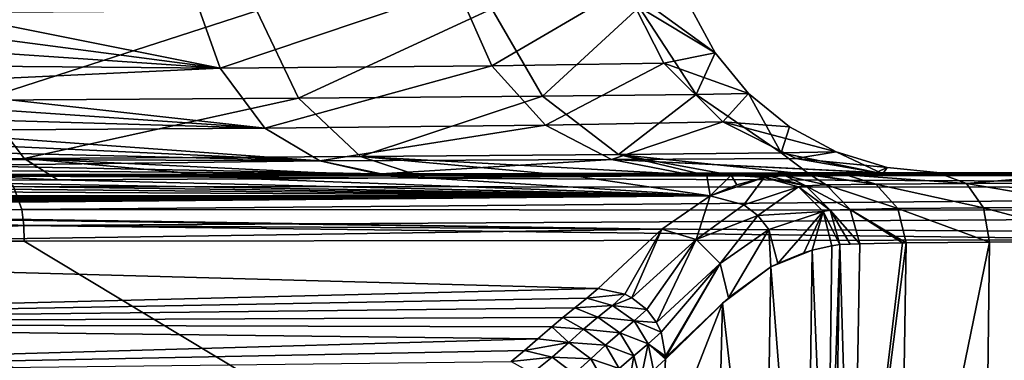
# Model space of a CAD drawing. Header units: millimetres. Extents: x -105 to 105, y -36 to 73.
# Tile 32 of 58: x 11.93 to 26.45, y 13.43 to 18.45. Entities that reach past the tile are written whole.
import ezdxf

# ---------------------------------------------------------------- set-up
doc = ezdxf.new("R2010")
doc.units = ezdxf.units.MM
doc.header["$LTSCALE"] = 81.481481
for name, color, linetype in [('17', 7, 'CONTINUOUS'), ('18', 7, 'CONTINUOUS'), ('20', 7, 'CONTINUOUS'), ('24', 7, 'CONTINUOUS'), ('25', 7, 'CONTINUOUS'), ('26', 7, 'CONTINUOUS'), ('27', 7, 'CONTINUOUS'), ('28', 7, 'CONTINUOUS'), ('33', 7, 'CONTINUOUS'), ('38', 7, 'CONTINUOUS'), ('5', 7, 'CONTINUOUS'), ('6', 7, 'CONTINUOUS'), ('7', 7, 'CONTINUOUS'), ('71', 7, 'CONTINUOUS')]:
    doc.layers.add(name, color=color, linetype=linetype)

msp = doc.modelspace()

# ---------------------------------------------------------------- linework, layer by layer
at = {"layer": '17', "color": 7, "linetype": 'CONTINUOUS'}
for points in [[(20.461, 14.492, 37.261), (20.292, 14.348, 39.74), (20.855, 14.408, 37.279), (20.461, 14.492, 37.261)], [(20.855, 14.408, 37.279), (20.292, 14.348, 39.74), (20.67, 14.241, 40.1), (20.855, 14.408, 37.279)], [(20.855, 14.408, 37.279), (20.67, 14.241, 40.1), (20.957, 14.355, 37.283), (20.855, 14.408, 37.279)], [(20.292, 14.348, 39.74), (20.118, 14.205, 42.055), (20.67, 14.241, 40.1), (20.292, 14.348, 39.74)], [(20.67, 14.241, 40.1), (20.118, 14.205, 42.055), (20.457, 14.07, 42.805), (20.67, 14.241, 40.1)], [(20.67, 14.241, 40.1), (20.457, 14.07, 42.805), (20.991, 14.012, 40.11), (20.67, 14.241, 40.1)], [(20.957, 14.355, 37.283), (20.67, 14.241, 40.1), (21.177, 14.181, 37.286), (20.957, 14.355, 37.283)], [(21.177, 14.181, 37.286), (20.67, 14.241, 40.1), (20.991, 14.012, 40.11), (21.177, 14.181, 37.286)], [(20.118, 14.205, 42.055), (19.94, 14.064, 44.214), (20.457, 14.07, 42.805), (20.118, 14.205, 42.055)], [(21.177, 14.181, 37.286), (20.991, 14.012, 40.11), (21.32, 13.99, 37.284), (21.177, 14.181, 37.286)], [(19.94, 14.064, 44.214), (19.777, 13.926, 46.219), (20.245, 13.891, 45.447), (19.94, 14.064, 44.214)], [(20.457, 14.07, 42.805), (19.94, 14.064, 44.214), (20.245, 13.891, 45.447), (20.457, 14.07, 42.805)], [(20.457, 14.07, 42.805), (20.245, 13.891, 45.447), (20.779, 13.837, 42.817), (20.457, 14.07, 42.805)], [(20.991, 14.012, 40.11), (20.457, 14.07, 42.805), (20.779, 13.837, 42.817), (20.991, 14.012, 40.11)], [(21.199, 13.677, 40.106), (20.991, 14.012, 40.11), (20.779, 13.837, 42.817), (21.199, 13.677, 40.106)], [(21.199, 13.677, 40.106), (21.388, 13.848, 37.28), (20.991, 14.012, 40.11), (21.199, 13.677, 40.106)], [(20.991, 14.012, 40.11), (21.388, 13.848, 37.28), (21.32, 13.99, 37.284), (20.991, 14.012, 40.11)], [(19.777, 13.926, 46.219), (19.573, 13.748, 48.672), (20.027, 13.696, 48.14), (19.777, 13.926, 46.219)], [(20.245, 13.891, 45.447), (19.777, 13.926, 46.219), (20.027, 13.696, 48.14), (20.245, 13.891, 45.447)], [(20.245, 13.891, 45.447), (20.027, 13.696, 48.14), (20.568, 13.655, 45.457), (20.245, 13.891, 45.447)], [(20.779, 13.837, 42.817), (20.245, 13.891, 45.447), (20.568, 13.655, 45.457), (20.779, 13.837, 42.817)], [(20.986, 13.498, 42.812), (20.779, 13.837, 42.817), (20.568, 13.655, 45.457), (20.986, 13.498, 42.812)], [(20.986, 13.498, 42.812), (21.199, 13.677, 40.106), (20.779, 13.837, 42.817), (20.986, 13.498, 42.812)], [(21.388, 13.848, 37.28), (21.199, 13.677, 40.106), (21.453, 13.494, 37.264), (21.388, 13.848, 37.28)], [(19.573, 13.748, 48.672), (19.377, 13.577, 50.894), (20.027, 13.696, 48.14), (19.573, 13.748, 48.672)], [(20.027, 13.696, 48.14), (19.377, 13.577, 50.894), (19.783, 13.478, 50.97), (20.027, 13.696, 48.14)], [(20.027, 13.696, 48.14), (19.783, 13.478, 50.97), (20.351, 13.456, 48.15), (20.027, 13.696, 48.14)], [(20.568, 13.655, 45.457), (20.027, 13.696, 48.14), (20.351, 13.456, 48.15), (20.568, 13.655, 45.457)], [(20.773, 13.311, 45.45), (20.568, 13.655, 45.457), (20.351, 13.456, 48.15), (20.773, 13.311, 45.45)], [(20.773, 13.311, 45.45), (20.986, 13.498, 42.812), (20.568, 13.655, 45.457), (20.773, 13.311, 45.45)], [(21.199, 13.677, 40.106), (20.986, 13.498, 42.812), (21.085, 13.128, 42.283), (21.199, 13.677, 40.106)], [(21.276, 13.288, 39.86), (21.199, 13.677, 40.106), (21.085, 13.128, 42.283), (21.276, 13.288, 39.86)], [(21.453, 13.494, 37.264), (21.199, 13.677, 40.106), (21.453, 13.473, 37.263), (21.453, 13.494, 37.264)], [(21.453, 13.473, 37.263), (21.199, 13.677, 40.106), (21.452, 13.451, 37.261), (21.453, 13.473, 37.263)], [(21.452, 13.451, 37.261), (21.199, 13.677, 40.106), (21.276, 13.288, 39.86), (21.452, 13.451, 37.261)], [(19.377, 13.577, 50.894), (19.176, 13.414, 52.912), (19.783, 13.478, 50.97), (19.377, 13.577, 50.894)], [(19.783, 13.478, 50.97), (19.176, 13.414, 52.912), (19.489, 13.241, 53.825), (19.783, 13.478, 50.97)], [(19.783, 13.478, 50.97), (19.489, 13.241, 53.825), (20.108, 13.232, 50.981), (19.783, 13.478, 50.97)], [(20.351, 13.456, 48.15), (19.783, 13.478, 50.97), (20.108, 13.232, 50.981), (20.351, 13.456, 48.15)], [(20.555, 13.107, 48.141), (20.351, 13.456, 48.15), (20.108, 13.232, 50.981), (20.555, 13.107, 48.141)], [(20.555, 13.107, 48.141), (20.773, 13.311, 45.45), (20.351, 13.456, 48.15), (20.555, 13.107, 48.141)], [(20.986, 13.498, 42.812), (20.773, 13.311, 45.45), (20.901, 12.968, 44.524), (20.986, 13.498, 42.812)], [(21.085, 13.128, 42.283), (20.986, 13.498, 42.812), (20.901, 12.968, 44.524), (21.085, 13.128, 42.283)]]:
    msp.add_3dface(points, dxfattribs=at)
at = {"layer": '18', "color": 7, "linetype": 'CONTINUOUS'}
msp.add_3dface([(21.452, 13.451, 37.261), (21.276, 13.288, 39.86), (21.372, 11.909, 37.261), (21.452, 13.451, 37.261)], dxfattribs=at)
at = {"layer": '20', "color": 7, "linetype": 'CONTINUOUS'}
for points in [[(23.909, 15.122, -26.074), (23.619, 15.055, -17.487), (23.838, 9.761, -26.059), (23.909, 15.122, -26.074)], [(23.111, 14.862, -2.677), (23.008, 14.81, 0.259), (23.619, 15.055, -17.487), (23.111, 14.862, -2.677)], [(23.619, 15.055, -17.487), (23.008, 14.81, 0.259), (23.521, 8.256, -17.752), (23.619, 15.055, -17.487)], [(23.492, 15.016, -13.75), (23.111, 14.862, -2.677), (23.619, 15.055, -17.487), (23.492, 15.016, -13.75)], [(23.619, 15.055, -17.487), (23.521, 8.256, -17.752), (23.838, 9.761, -26.059), (23.619, 15.055, -17.487)], [(22.91, 8.901, 0.865), (23.008, 14.81, 0.259), (22.296, 14.274, 19.493), (22.91, 8.901, 0.865)], [(22.296, 14.274, 19.493), (23.008, 14.81, 0.259), (22.383, 14.354, 17.299), (22.296, 14.274, 19.493)], [(23.008, 14.81, 0.259), (22.91, 8.901, 0.865), (23.521, 8.256, -17.752), (23.008, 14.81, 0.259)], [(21.452, 13.451, 37.261), (21.372, 11.909, 37.261), (22.296, 14.274, 19.493), (21.452, 13.451, 37.261)], [(21.372, 11.909, 37.261), (22.165, 9.097, 19.443), (22.296, 14.274, 19.493), (21.372, 11.909, 37.261)], [(22.165, 9.097, 19.443), (22.91, 8.901, 0.865), (22.296, 14.274, 19.493), (22.165, 9.097, 19.443)]]:
    msp.add_3dface(points, dxfattribs=at)
at = {"layer": '24', "color": 7, "linetype": 'CONTINUOUS'}
for points in [[(23.909, 15.122, -26.074), (23.838, 9.761, -26.059), (24.024, 15.138, -28.51), (23.909, 15.122, -26.074)], [(23.838, 9.761, -26.059), (23.922, 9.155, -28.283), (24.024, 15.138, -28.51), (23.838, 9.761, -26.059)], [(23.922, 9.155, -28.283), (24.208, 8.944, -30.61), (24.024, 15.138, -28.51), (23.922, 9.155, -28.283)], [(24.208, 8.944, -30.61), (24.32, 15.151, -30.789), (24.024, 15.138, -28.51), (24.208, 8.944, -30.61)], [(24.024, 15.138, -28.51), (24.32, 15.151, -30.789), (24.175, 15.147, -29.949), (24.024, 15.138, -28.51)], [(24.9, 8.682, -32.819), (25.002, 15.163, -32.92), (24.208, 8.944, -30.61), (24.9, 8.682, -32.819)], [(24.208, 8.944, -30.61), (25.002, 15.163, -32.92), (24.949, 15.163, -32.805), (24.208, 8.944, -30.61)], [(24.32, 15.151, -30.789), (24.208, 8.944, -30.61), (24.949, 15.163, -32.805), (24.32, 15.151, -30.789)], [(26.146, 8.387, -34.605), (26.232, 15.174, -34.661), (24.9, 8.682, -32.819), (26.146, 8.387, -34.605)], [(24.9, 8.682, -32.819), (26.232, 15.174, -34.661), (25.002, 15.163, -32.92), (24.9, 8.682, -32.819)], [(27.952, 8.08, -35.806), (28.013, 15.183, -35.835), (26.146, 8.387, -34.605), (27.952, 8.08, -35.806)], [(26.146, 8.387, -34.605), (28.013, 15.183, -35.835), (26.232, 15.174, -34.661), (26.146, 8.387, -34.605)]]:
    msp.add_3dface(points, dxfattribs=at)
at = {"layer": '25', "color": 7, "linetype": 'CONTINUOUS'}
for points in [[(23.013, 16.141, -28.384), (22.908, 16.127, -26.101), (23.521, 16.005, -28.413), (23.013, 16.141, -28.384)], [(23.521, 16.005, -28.413), (22.908, 16.127, -26.101), (23.413, 15.991, -26.085), (23.521, 16.005, -28.413)], [(23.224, 16.152, -30.346), (23.013, 16.141, -28.384), (23.521, 16.005, -28.413), (23.224, 16.152, -30.346)], [(23.595, 16.161, -32.016), (23.224, 16.152, -30.346), (23.822, 16.019, -30.825), (23.595, 16.161, -32.016)], [(23.822, 16.019, -30.825), (23.224, 16.152, -30.346), (23.521, 16.005, -28.413), (23.822, 16.019, -30.825)], [(23.647, 16.162, -32.187), (23.595, 16.161, -32.016), (24.554, 16.03, -33.128), (23.647, 16.162, -32.187)], [(24.554, 16.03, -33.128), (23.595, 16.161, -32.016), (23.822, 16.019, -30.825), (24.554, 16.03, -33.128)], [(24.113, 16.168, -33.376), (23.647, 16.162, -32.187), (24.554, 16.03, -33.128), (24.113, 16.168, -33.376)], [(25.526, 16.177, -35.368), (24.113, 16.168, -33.376), (25.891, 16.04, -35.019), (25.526, 16.177, -35.368)], [(25.891, 16.04, -35.019), (24.113, 16.168, -33.376), (24.554, 16.03, -33.128), (25.891, 16.04, -35.019)], [(27.56, 16.184, -36.726), (25.526, 16.177, -35.368), (25.891, 16.04, -35.019), (27.56, 16.184, -36.726)], [(27.825, 16.047, -36.292), (27.56, 16.184, -36.726), (25.891, 16.04, -35.019), (27.825, 16.047, -36.292)], [(23.88, 15.644, -28.39), (23.521, 16.005, -28.413), (23.413, 15.991, -26.085), (23.88, 15.644, -28.39)], [(23.777, 15.624, -26.075), (23.88, 15.644, -28.39), (23.413, 15.991, -26.085), (23.777, 15.624, -26.075)], [(24.176, 15.657, -30.757), (23.822, 16.019, -30.825), (23.521, 16.005, -28.413), (24.176, 15.657, -30.757)], [(23.88, 15.644, -28.39), (24.176, 15.657, -30.757), (23.521, 16.005, -28.413), (23.88, 15.644, -28.39)], [(24.88, 15.669, -32.976), (24.554, 16.03, -33.128), (23.822, 16.019, -30.825), (24.88, 15.669, -32.976)], [(24.176, 15.657, -30.757), (24.88, 15.669, -32.976), (23.822, 16.019, -30.825), (24.176, 15.657, -30.757)], [(26.142, 15.679, -34.761), (25.891, 16.04, -35.019), (24.554, 16.03, -33.128), (26.142, 15.679, -34.761)], [(24.88, 15.669, -32.976), (26.142, 15.679, -34.761), (24.554, 16.03, -33.128), (24.88, 15.669, -32.976)], [(27.969, 15.687, -35.963), (27.825, 16.047, -36.292), (25.891, 16.04, -35.019), (27.969, 15.687, -35.963)], [(26.142, 15.679, -34.761), (27.969, 15.687, -35.963), (25.891, 16.04, -35.019), (26.142, 15.679, -34.761)], [(26.142, 15.679, -34.761), (28.013, 15.183, -35.835), (27.969, 15.687, -35.963), (26.142, 15.679, -34.761)], [(23.777, 15.624, -26.075), (24.024, 15.138, -28.51), (23.88, 15.644, -28.39), (23.777, 15.624, -26.075)], [(23.909, 15.122, -26.074), (24.024, 15.138, -28.51), (23.777, 15.624, -26.075), (23.909, 15.122, -26.074)], [(23.88, 15.644, -28.39), (24.32, 15.151, -30.789), (24.176, 15.657, -30.757), (23.88, 15.644, -28.39)], [(24.175, 15.147, -29.949), (24.32, 15.151, -30.789), (23.88, 15.644, -28.39), (24.175, 15.147, -29.949)], [(24.024, 15.138, -28.51), (24.175, 15.147, -29.949), (23.88, 15.644, -28.39), (24.024, 15.138, -28.51)], [(24.176, 15.657, -30.757), (25.002, 15.163, -32.92), (24.88, 15.669, -32.976), (24.176, 15.657, -30.757)], [(24.949, 15.163, -32.805), (25.002, 15.163, -32.92), (24.176, 15.657, -30.757), (24.949, 15.163, -32.805)], [(24.32, 15.151, -30.789), (24.949, 15.163, -32.805), (24.176, 15.657, -30.757), (24.32, 15.151, -30.789)], [(24.88, 15.669, -32.976), (26.232, 15.174, -34.661), (26.142, 15.679, -34.761), (24.88, 15.669, -32.976)], [(25.002, 15.163, -32.92), (26.232, 15.174, -34.661), (24.88, 15.669, -32.976), (25.002, 15.163, -32.92)], [(26.232, 15.174, -34.661), (28.013, 15.183, -35.835), (26.142, 15.679, -34.761), (26.232, 15.174, -34.661)]]:
    msp.add_3dface(points, dxfattribs=at)
at = {"layer": '26', "color": 7, "linetype": 'CONTINUOUS'}
for points in [[(22.61, 15.725, -2.679), (22.908, 16.127, -26.101), (22.111, 15.858, -2.694), (22.61, 15.725, -2.679)], [(22.111, 15.858, -2.694), (22.908, 16.127, -26.101), (22.506, 16.022, -14.208), (22.111, 15.858, -2.694)], [(23.413, 15.991, -26.085), (22.908, 16.127, -26.101), (22.61, 15.725, -2.679), (23.413, 15.991, -26.085)], [(22.817, 15.566, -2.675), (23.413, 15.991, -26.085), (22.61, 15.725, -2.679), (22.817, 15.566, -2.675)], [(23.777, 15.624, -26.075), (23.413, 15.991, -26.085), (22.817, 15.566, -2.675), (23.777, 15.624, -26.075)], [(22.976, 15.36, -2.673), (23.777, 15.624, -26.075), (22.817, 15.566, -2.675), (22.976, 15.36, -2.673)], [(23.111, 14.862, -2.677), (23.777, 15.624, -26.075), (22.976, 15.36, -2.673), (23.111, 14.862, -2.677)], [(23.111, 14.862, -2.677), (23.492, 15.016, -13.75), (23.777, 15.624, -26.075), (23.111, 14.862, -2.677)], [(23.492, 15.016, -13.75), (23.619, 15.055, -17.487), (23.777, 15.624, -26.075), (23.492, 15.016, -13.75)], [(23.619, 15.055, -17.487), (23.909, 15.122, -26.074), (23.777, 15.624, -26.075), (23.619, 15.055, -17.487)]]:
    msp.add_3dface(points, dxfattribs=at)
at = {"layer": '27', "color": 7, "linetype": 'CONTINUOUS'}
for points in [[(22.111, 15.858, -2.694), (21.401, 15.364, 17.288), (21.904, 15.216, 17.304), (22.111, 15.858, -2.694)], [(22.61, 15.725, -2.679), (22.111, 15.858, -2.694), (21.904, 15.216, 17.304), (22.61, 15.725, -2.679)], [(22.817, 15.566, -2.675), (22.61, 15.725, -2.679), (21.904, 15.216, 17.304), (22.817, 15.566, -2.675)], [(22.817, 15.566, -2.675), (21.904, 15.216, 17.304), (22.262, 14.858, 17.306), (22.817, 15.566, -2.675)], [(22.976, 15.36, -2.673), (22.817, 15.566, -2.675), (22.262, 14.858, 17.306), (22.976, 15.36, -2.673)], [(20.461, 14.492, 37.261), (20.855, 14.408, 37.279), (21.401, 15.364, 17.288), (20.461, 14.492, 37.261)], [(20.855, 14.408, 37.279), (20.957, 14.355, 37.283), (21.401, 15.364, 17.288), (20.855, 14.408, 37.279)], [(21.401, 15.364, 17.288), (20.957, 14.355, 37.283), (21.904, 15.216, 17.304), (21.401, 15.364, 17.288)], [(22.383, 14.354, 17.299), (22.976, 15.36, -2.673), (22.262, 14.858, 17.306), (22.383, 14.354, 17.299)], [(22.383, 14.354, 17.299), (23.008, 14.81, 0.259), (22.976, 15.36, -2.673), (22.383, 14.354, 17.299)], [(23.008, 14.81, 0.259), (23.111, 14.862, -2.677), (22.976, 15.36, -2.673), (23.008, 14.81, 0.259)], [(20.957, 14.355, 37.283), (21.177, 14.181, 37.286), (21.904, 15.216, 17.304), (20.957, 14.355, 37.283)], [(21.177, 14.181, 37.286), (21.32, 13.99, 37.284), (21.904, 15.216, 17.304), (21.177, 14.181, 37.286)], [(21.904, 15.216, 17.304), (21.32, 13.99, 37.284), (22.262, 14.858, 17.306), (21.904, 15.216, 17.304)], [(21.32, 13.99, 37.284), (21.388, 13.848, 37.28), (22.262, 14.858, 17.306), (21.32, 13.99, 37.284)], [(21.388, 13.848, 37.28), (21.453, 13.494, 37.264), (22.262, 14.858, 17.306), (21.388, 13.848, 37.28)], [(21.453, 13.494, 37.264), (21.453, 13.473, 37.263), (22.262, 14.858, 17.306), (21.453, 13.494, 37.264)], [(21.453, 13.473, 37.263), (22.383, 14.354, 17.299), (22.262, 14.858, 17.306), (21.453, 13.473, 37.263)], [(21.453, 13.473, 37.263), (21.452, 13.451, 37.261), (22.383, 14.354, 17.299), (21.453, 13.473, 37.263)], [(21.452, 13.451, 37.261), (22.296, 14.274, 19.493), (22.383, 14.354, 17.299), (21.452, 13.451, 37.261)]]:
    msp.add_3dface(points, dxfattribs=at)
at = {"layer": '28', "color": 7, "linetype": 'CONTINUOUS'}
for points in [[(22.111, 15.858, -2.694), (0, 15.858, -2.694), (0, 15.834, -1.25), (22.111, 15.858, -2.694)], [(1.535, 15.801, 0.541), (22.111, 15.858, -2.694), (0, 15.807, 0.189), (1.535, 15.801, 0.541)], [(0, 15.807, 0.189), (22.111, 15.858, -2.694), (0, 15.834, -1.25), (0, 15.807, 0.189)], [(21.401, 15.364, 17.288), (22.111, 15.858, -2.694), (1.513, 15.67, 6.898), (21.401, 15.364, 17.288)], [(1.513, 15.67, 6.898), (22.111, 15.858, -2.694), (2.746, 15.691, 5.924), (1.513, 15.67, 6.898)], [(2.762, 15.782, 1.523), (22.111, 15.858, -2.694), (1.535, 15.801, 0.541), (2.762, 15.782, 1.523)], [(2.746, 15.691, 5.924), (22.111, 15.858, -2.694), (3.435, 15.722, 4.507), (2.746, 15.691, 5.924)], [(3.438, 15.754, 2.934), (22.111, 15.858, -2.694), (2.762, 15.782, 1.523), (3.438, 15.754, 2.934)], [(3.435, 15.722, 4.507), (22.111, 15.858, -2.694), (3.438, 15.754, 2.934), (3.435, 15.722, 4.507)], [(0, 15.661, 7.239), (21.401, 15.364, 17.288), (1.513, 15.67, 6.898), (0, 15.661, 7.239)], [(0, 15.05, 26.94), (21.401, 15.364, 17.288), (0, 15.661, 7.239), (0, 15.05, 26.94)], [(20.461, 14.492, 37.261), (21.401, 15.364, 17.288), (0, 15.05, 26.94), (20.461, 14.492, 37.261)], [(0, 13.979, 47.017), (20.461, 14.492, 37.261), (0, 15.05, 26.94), (0, 13.979, 47.017)], [(20.292, 14.348, 39.74), (20.461, 14.492, 37.261), (0, 13.979, 47.017), (20.292, 14.348, 39.74)], [(20.118, 14.205, 42.055), (20.292, 14.348, 39.74), (0, 13.979, 47.017), (20.118, 14.205, 42.055)], [(19.94, 14.064, 44.214), (20.118, 14.205, 42.055), (0, 13.979, 47.017), (19.94, 14.064, 44.214)], [(19.777, 13.926, 46.219), (19.94, 14.064, 44.214), (0, 13.979, 47.017), (19.777, 13.926, 46.219)], [(19.573, 13.748, 48.672), (19.777, 13.926, 46.219), (0, 13.979, 47.017), (19.573, 13.748, 48.672)], [(0, 13.19, 57.173), (19.573, 13.748, 48.672), (0, 13.979, 47.017), (0, 13.19, 57.173)], [(19.377, 13.577, 50.894), (19.573, 13.748, 48.672), (0, 13.19, 57.173), (19.377, 13.577, 50.894)], [(19.176, 13.414, 52.912), (19.377, 13.577, 50.894), (0, 13.19, 57.173), (19.176, 13.414, 52.912)]]:
    msp.add_3dface(points, dxfattribs=at)
at = {"layer": '33', "color": 7, "linetype": 'CONTINUOUS'}
for points in [[(11.393, 16.172, -67.089), (17.208, 16.183, -63.094), (30.743, 16.18, -67.089), (11.393, 16.172, -67.089)], [(17.917, 16.124, -26.164), (15.362, 16.108, -23.96), (22.111, 15.858, -2.694), (17.917, 16.124, -26.164)], [(17.208, 16.183, -63.094), (17.261, 16.183, -63.045), (30.743, 16.18, -67.089), (17.208, 16.183, -63.094)], [(17.261, 16.183, -63.045), (21.7, 16.194, -57.684), (30.743, 16.18, -67.089), (17.261, 16.183, -63.045)], [(20.169, 16.141, -28.703), (17.917, 16.124, -26.164), (22.111, 15.858, -2.694), (20.169, 16.141, -28.703)], [(22.063, 16.157, -31.517), (20.169, 16.141, -28.703), (22.111, 15.858, -2.694), (22.063, 16.157, -31.517)], [(21.7, 16.194, -57.684), (24.516, 16.202, -51.303), (30.743, 16.18, -67.089), (21.7, 16.194, -57.684)], [(22.422, 16.161, -32.156), (22.063, 16.157, -31.517), (22.111, 15.858, -2.694), (22.422, 16.161, -32.156)], [(22.422, 16.161, -32.156), (22.111, 15.858, -2.694), (22.506, 16.022, -14.208), (22.422, 16.161, -32.156)], [(23.58, 16.172, -34.582), (22.422, 16.161, -32.156), (23.647, 16.162, -32.187), (23.58, 16.172, -34.582)], [(22.422, 16.161, -32.156), (23.595, 16.161, -32.016), (23.647, 16.162, -32.187), (22.422, 16.161, -32.156)], [(22.422, 16.161, -32.156), (22.908, 16.127, -26.101), (23.013, 16.141, -28.384), (22.422, 16.161, -32.156)], [(22.908, 16.127, -26.101), (22.422, 16.161, -32.156), (22.506, 16.022, -14.208), (22.908, 16.127, -26.101)], [(22.422, 16.161, -32.156), (23.013, 16.141, -28.384), (23.224, 16.152, -30.346), (22.422, 16.161, -32.156)], [(22.422, 16.161, -32.156), (23.224, 16.152, -30.346), (23.595, 16.161, -32.016), (22.422, 16.161, -32.156)], [(24.661, 16.184, -37.774), (23.58, 16.172, -34.582), (24.113, 16.168, -33.376), (24.661, 16.184, -37.774)], [(23.58, 16.172, -34.582), (23.647, 16.162, -32.187), (24.113, 16.168, -33.376), (23.58, 16.172, -34.582)], [(24.661, 16.184, -37.774), (24.113, 16.168, -33.376), (25.526, 16.177, -35.368), (24.661, 16.184, -37.774)], [(24.516, 16.202, -51.303), (24.56, 16.202, -51.149), (27.56, 16.184, -36.726), (24.516, 16.202, -51.303)], [(24.516, 16.202, -51.303), (27.56, 16.184, -36.726), (28.942, 16.188, -37.205), (24.516, 16.202, -51.303)], [(24.516, 16.202, -51.303), (28.942, 16.188, -37.205), (30.631, 16.191, -37.525), (24.516, 16.202, -51.303)], [(24.516, 16.202, -51.303), (30.631, 16.191, -37.525), (30.743, 16.18, -67.089), (24.516, 16.202, -51.303)], [(24.56, 16.202, -51.149), (25.505, 16.199, -44.292), (27.56, 16.184, -36.726), (24.56, 16.202, -51.149)], [(25.505, 16.199, -44.292), (24.661, 16.184, -37.774), (25.526, 16.177, -35.368), (25.505, 16.199, -44.292)], [(25.505, 16.199, -44.292), (25.526, 16.177, -35.368), (27.56, 16.184, -36.726), (25.505, 16.199, -44.292)], [(6.241, 16.071, -19.6), (0, 16.063, -18.822), (22.111, 15.858, -2.694), (6.241, 16.071, -19.6)], [(0, 16.063, -18.822), (0, 15.975, -10.669), (22.111, 15.858, -2.694), (0, 16.063, -18.822)], [(0, 15.975, -10.669), (0, 15.858, -2.694), (22.111, 15.858, -2.694), (0, 15.975, -10.669)], [(9.442, 16.08, -20.629), (6.241, 16.071, -19.6), (22.111, 15.858, -2.694), (9.442, 16.08, -20.629)], [(12.493, 16.092, -22.088), (9.442, 16.08, -20.629), (22.111, 15.858, -2.694), (12.493, 16.092, -22.088)], [(15.362, 16.108, -23.96), (12.493, 16.092, -22.088), (22.111, 15.858, -2.694), (15.362, 16.108, -23.96)]]:
    msp.add_3dface(points, dxfattribs=at)
at = {"layer": '38', "color": 7, "linetype": 'CONTINUOUS'}
for points in [[(0, 15.173, -68.087), (3.98, 15.181, -68.087), (28.441, 5.291, -68.079), (0, 15.173, -68.087)], [(0, 15.173, -68.087), (28.441, 5.291, -68.079), (0, 5.182, -68.077), (0, 15.173, -68.087)], [(3.98, 15.181, -68.087), (5.906, 15.185, -68.087), (28.441, 5.291, -68.079), (3.98, 15.181, -68.087)], [(5.906, 15.185, -68.087), (7.982, 15.188, -68.087), (28.441, 5.291, -68.079), (5.906, 15.185, -68.087)], [(7.982, 15.188, -68.087), (11.997, 15.188, -68.086), (28.441, 5.291, -68.079), (7.982, 15.188, -68.087)], [(28.441, 5.291, -68.079), (11.997, 15.188, -68.086), (29.093, 15.209, -68.087), (28.441, 5.291, -68.079)]]:
    msp.add_3dface(points, dxfattribs=at)
at = {"layer": '5', "color": 7, "linetype": 'CONTINUOUS'}
for points in [[(18.891, 18.614, -33.385), (15.43, 18.583, -28.87), (16.043, 17.298, -28.267), (18.891, 18.614, -33.385)], [(19.641, 17.327, -32.96), (18.891, 18.614, -33.385), (16.043, 17.298, -28.267), (19.641, 17.327, -32.96)], [(21.066, 18.638, -38.615), (18.891, 18.614, -33.385), (19.641, 17.327, -32.96), (21.066, 18.638, -38.615)], [(21.906, 17.35, -38.413), (21.066, 18.638, -38.615), (19.641, 17.327, -32.96), (21.906, 17.35, -38.413)], [(21.812, 18.652, -44.288), (21.066, 18.638, -38.615), (22.184, 17.966, -44.289), (21.812, 18.652, -44.288)], [(22.184, 17.966, -44.289), (21.066, 18.638, -38.615), (21.906, 17.35, -38.413), (22.184, 17.966, -44.289)], [(15.43, 18.583, -28.87), (10.913, 18.555, -25.404), (11.35, 17.27, -24.667), (15.43, 18.583, -28.87)], [(16.043, 17.298, -28.267), (15.43, 18.583, -28.87), (11.35, 17.27, -24.667), (16.043, 17.298, -28.267)], [(22.68, 17.366, -44.29), (22.184, 17.966, -44.289), (21.906, 17.35, -38.413), (22.68, 17.366, -44.29)], [(16.043, 17.298, -28.267), (11.35, 17.27, -24.667), (11.998, 16.409, -23.561), (16.043, 17.298, -28.267)], [(16.955, 16.437, -27.363), (16.043, 17.298, -28.267), (11.998, 16.409, -23.561), (16.955, 16.437, -27.363)], [(19.641, 17.327, -32.96), (16.043, 17.298, -28.267), (16.955, 16.437, -27.363), (19.641, 17.327, -32.96)], [(20.76, 16.467, -32.321), (19.641, 17.327, -32.96), (16.955, 16.437, -27.363), (20.76, 16.467, -32.321)], [(21.906, 17.35, -38.413), (19.641, 17.327, -32.96), (20.76, 16.467, -32.321), (21.906, 17.35, -38.413)], [(23.159, 16.491, -38.099), (21.906, 17.35, -38.413), (20.76, 16.467, -32.321), (23.159, 16.491, -38.099)], [(22.68, 17.366, -44.29), (21.906, 17.35, -38.413), (23.159, 16.491, -38.099), (22.68, 17.366, -44.29)], [(23.281, 16.873, -44.29), (22.68, 17.366, -44.29), (23.159, 16.491, -38.099), (23.281, 16.873, -44.29)], [(11.998, 16.409, -23.561), (11.35, 17.27, -24.667), (6.219, 16.388, -21.161), (11.998, 16.409, -23.561)], [(23.97, 16.504, -44.291), (23.281, 16.873, -44.29), (23.159, 16.491, -38.099), (23.97, 16.504, -44.291)], [(11.998, 16.409, -23.561), (6.219, 16.388, -21.161), (12.493, 16.092, -22.088), (11.998, 16.409, -23.561)], [(16.955, 16.437, -27.363), (11.998, 16.409, -23.561), (17.917, 16.124, -26.164), (16.955, 16.437, -27.363)], [(17.917, 16.124, -26.164), (11.998, 16.409, -23.561), (15.362, 16.108, -23.96), (17.917, 16.124, -26.164)], [(15.362, 16.108, -23.96), (11.998, 16.409, -23.561), (12.493, 16.092, -22.088), (15.362, 16.108, -23.96)], [(20.76, 16.467, -32.321), (16.955, 16.437, -27.363), (22.063, 16.157, -31.517), (20.76, 16.467, -32.321)], [(22.063, 16.157, -31.517), (16.955, 16.437, -27.363), (20.169, 16.141, -28.703), (22.063, 16.157, -31.517)], [(20.169, 16.141, -28.703), (16.955, 16.437, -27.363), (17.917, 16.124, -26.164), (20.169, 16.141, -28.703)], [(23.159, 16.491, -38.099), (20.76, 16.467, -32.321), (23.58, 16.172, -34.582), (23.159, 16.491, -38.099)], [(23.58, 16.172, -34.582), (20.76, 16.467, -32.321), (22.422, 16.161, -32.156), (23.58, 16.172, -34.582)], [(22.422, 16.161, -32.156), (20.76, 16.467, -32.321), (22.063, 16.157, -31.517), (22.422, 16.161, -32.156)], [(23.97, 16.504, -44.291), (23.159, 16.491, -38.099), (24.661, 16.184, -37.774), (23.97, 16.504, -44.291)], [(24.661, 16.184, -37.774), (23.159, 16.491, -38.099), (23.58, 16.172, -34.582), (24.661, 16.184, -37.774)], [(24.724, 16.275, -44.292), (23.97, 16.504, -44.291), (24.661, 16.184, -37.774), (24.724, 16.275, -44.292)], [(12.493, 16.092, -22.088), (6.219, 16.388, -21.161), (9.442, 16.08, -20.629), (12.493, 16.092, -22.088)], [(25.505, 16.199, -44.292), (24.724, 16.275, -44.292), (24.661, 16.184, -37.774), (25.505, 16.199, -44.292)]]:
    msp.add_3dface(points, dxfattribs=at)
at = {"layer": '6', "color": 7, "linetype": 'CONTINUOUS'}
for points in [[(14.472, 18.905, -60.394), (14.885, 17.74, -60.751), (9.394, 18.842, -63.788), (14.472, 18.905, -60.394)], [(14.885, 17.74, -60.751), (14.472, 18.905, -60.394), (18.389, 18.917, -55.78), (14.885, 17.74, -60.751)], [(14.885, 17.74, -60.751), (18.389, 18.917, -55.78), (18.894, 17.774, -56.054), (14.885, 17.74, -60.751)], [(18.389, 18.917, -55.78), (20.865, 18.93, -50.272), (18.894, 17.774, -56.054), (18.389, 18.917, -55.78)], [(20.865, 18.93, -50.272), (21.429, 17.814, -50.411), (18.894, 17.774, -56.054), (20.865, 18.93, -50.272)], [(21.812, 18.652, -44.288), (22.184, 17.966, -44.289), (20.865, 18.93, -50.272), (21.812, 18.652, -44.288)], [(20.865, 18.93, -50.272), (22.184, 17.966, -44.289), (21.429, 17.814, -50.411), (20.865, 18.93, -50.272)], [(9.394, 18.842, -63.788), (14.885, 17.74, -60.751), (9.459, 18.454, -63.896), (9.394, 18.842, -63.788)], [(9.459, 18.454, -63.896), (14.885, 17.74, -60.751), (9.541, 18.102, -64.031), (9.459, 18.454, -63.896)], [(9.541, 18.102, -64.031), (14.885, 17.74, -60.751), (9.636, 17.785, -64.189), (9.541, 18.102, -64.031)], [(22.184, 17.966, -44.289), (22.68, 17.366, -44.29), (21.429, 17.814, -50.411), (22.184, 17.966, -44.289)], [(9.636, 17.785, -64.189), (14.885, 17.74, -60.751), (9.746, 17.498, -64.37), (9.636, 17.785, -64.189)], [(14.885, 17.74, -60.751), (15.546, 16.855, -61.397), (9.746, 17.498, -64.37), (14.885, 17.74, -60.751)], [(15.546, 16.855, -61.397), (14.885, 17.74, -60.751), (18.894, 17.774, -56.054), (15.546, 16.855, -61.397)], [(15.546, 16.855, -61.397), (18.894, 17.774, -56.054), (19.684, 16.899, -56.519), (15.546, 16.855, -61.397)], [(18.894, 17.774, -56.054), (21.429, 17.814, -50.411), (19.684, 16.899, -56.519), (18.894, 17.774, -56.054)], [(21.429, 17.814, -50.411), (22.297, 16.947, -50.624), (19.684, 16.899, -56.519), (21.429, 17.814, -50.411)], [(21.429, 17.814, -50.411), (22.68, 17.366, -44.29), (22.297, 16.947, -50.624), (21.429, 17.814, -50.411)], [(15.546, 16.855, -61.397), (9.867, 17.242, -64.57), (9.746, 17.498, -64.37), (15.546, 16.855, -61.397)], [(22.68, 17.366, -44.29), (23.281, 16.873, -44.29), (22.297, 16.947, -50.624), (22.68, 17.366, -44.29)], [(9.999, 17.019, -64.787), (9.867, 17.242, -64.57), (15.546, 16.855, -61.397), (9.999, 17.019, -64.787)], [(10.144, 16.822, -65.027), (9.999, 17.019, -64.787), (15.546, 16.855, -61.397), (10.144, 16.822, -65.027)], [(16.359, 16.374, -62.225), (10.144, 16.822, -65.027), (15.546, 16.855, -61.397), (16.359, 16.374, -62.225)], [(16.359, 16.374, -62.225), (15.546, 16.855, -61.397), (19.684, 16.899, -56.519), (16.359, 16.374, -62.225)], [(16.359, 16.374, -62.225), (19.684, 16.899, -56.519), (20.659, 16.392, -57.096), (16.359, 16.374, -62.225)], [(19.684, 16.899, -56.519), (22.297, 16.947, -50.624), (20.659, 16.392, -57.096), (19.684, 16.899, -56.519)], [(22.297, 16.947, -50.624), (23.374, 16.406, -50.881), (20.659, 16.392, -57.096), (22.297, 16.947, -50.624)], [(23.281, 16.873, -44.29), (23.97, 16.504, -44.291), (22.297, 16.947, -50.624), (23.281, 16.873, -44.29)], [(22.297, 16.947, -50.624), (23.97, 16.504, -44.291), (23.374, 16.406, -50.881), (22.297, 16.947, -50.624)], [(10.303, 16.656, -65.289), (10.144, 16.822, -65.027), (16.359, 16.374, -62.225), (10.303, 16.656, -65.289)], [(10.48, 16.514, -65.583), (10.303, 16.656, -65.289), (16.359, 16.374, -62.225), (10.48, 16.514, -65.583)], [(10.678, 16.396, -65.909), (10.48, 16.514, -65.583), (16.359, 16.374, -62.225), (10.678, 16.396, -65.909)], [(23.97, 16.504, -44.291), (24.724, 16.275, -44.292), (23.374, 16.406, -50.881), (23.97, 16.504, -44.291)], [(10.896, 16.303, -66.267), (10.678, 16.396, -65.909), (16.359, 16.374, -62.225), (10.896, 16.303, -66.267)], [(17.208, 16.183, -63.094), (10.896, 16.303, -66.267), (16.359, 16.374, -62.225), (17.208, 16.183, -63.094)], [(11.136, 16.229, -66.663), (10.896, 16.303, -66.267), (17.208, 16.183, -63.094), (11.136, 16.229, -66.663)], [(16.359, 16.374, -62.225), (20.659, 16.392, -57.096), (17.261, 16.183, -63.045), (16.359, 16.374, -62.225)], [(17.208, 16.183, -63.094), (16.359, 16.374, -62.225), (17.261, 16.183, -63.045), (17.208, 16.183, -63.094)], [(20.659, 16.392, -57.096), (21.7, 16.194, -57.684), (17.261, 16.183, -63.045), (20.659, 16.392, -57.096)], [(23.374, 16.406, -50.881), (24.56, 16.202, -51.149), (20.659, 16.392, -57.096), (23.374, 16.406, -50.881)], [(24.56, 16.202, -51.149), (24.516, 16.202, -51.303), (20.659, 16.392, -57.096), (24.56, 16.202, -51.149)], [(20.659, 16.392, -57.096), (24.516, 16.202, -51.303), (21.7, 16.194, -57.684), (20.659, 16.392, -57.096)], [(23.374, 16.406, -50.881), (24.724, 16.275, -44.292), (24.56, 16.202, -51.149), (23.374, 16.406, -50.881)], [(24.724, 16.275, -44.292), (25.505, 16.199, -44.292), (24.56, 16.202, -51.149), (24.724, 16.275, -44.292)], [(11.393, 16.172, -67.089), (11.136, 16.229, -66.663), (17.208, 16.183, -63.094), (11.393, 16.172, -67.089)]]:
    msp.add_3dface(points, dxfattribs=at)
at = {"layer": '7', "color": 7, "linetype": 'CONTINUOUS'}
for points in [[(11.961, 15.656, -68.028), (7.985, 15.641, -68.067), (11.839, 15.993, -67.825), (11.961, 15.656, -68.028)], [(7.982, 15.188, -68.087), (7.985, 15.641, -68.067), (11.994, 15.421, -68.083), (7.982, 15.188, -68.087)], [(11.994, 15.421, -68.083), (7.985, 15.641, -68.067), (11.961, 15.656, -68.028), (11.994, 15.421, -68.083)], [(11.997, 15.188, -68.086), (7.982, 15.188, -68.087), (11.994, 15.421, -68.083), (11.997, 15.188, -68.086)]]:
    msp.add_3dface(points, dxfattribs=at)
at = {"layer": '71', "color": 7, "linetype": 'CONTINUOUS'}
for points in [[(11.531, 16.169, -67.317), (11.393, 16.172, -67.089), (30.743, 16.18, -67.089), (11.531, 16.169, -67.317)], [(11.531, 16.169, -67.317), (30.743, 16.18, -67.089), (48.455, 16.16, -67.471), (11.531, 16.169, -67.317)], [(11.652, 16.149, -67.517), (11.531, 16.169, -67.317), (48.455, 16.16, -67.471), (11.652, 16.149, -67.517)], [(11.652, 16.149, -67.517), (48.455, 16.16, -67.471), (48.565, 15.97, -67.811), (11.652, 16.149, -67.517)], [(11.839, 15.993, -67.825), (11.652, 16.149, -67.517), (48.565, 15.97, -67.811), (11.839, 15.993, -67.825)], [(11.961, 15.656, -68.028), (11.839, 15.993, -67.825), (48.565, 15.97, -67.811), (11.961, 15.656, -68.028)], [(11.961, 15.656, -68.028), (48.565, 15.97, -67.811), (48.628, 15.63, -68.022), (11.961, 15.656, -68.028)], [(11.994, 15.421, -68.083), (11.961, 15.656, -68.028), (48.628, 15.63, -68.022), (11.994, 15.421, -68.083)], [(48.813, 15.213, -68.087), (11.994, 15.421, -68.083), (48.628, 15.63, -68.022), (48.813, 15.213, -68.087)], [(11.997, 15.188, -68.086), (11.994, 15.421, -68.083), (29.093, 15.209, -68.087), (11.997, 15.188, -68.086)], [(29.093, 15.209, -68.087), (11.994, 15.421, -68.083), (48.813, 15.213, -68.087), (29.093, 15.209, -68.087)]]:
    msp.add_3dface(points, dxfattribs=at)

doc.saveas('drawing.dxf')
